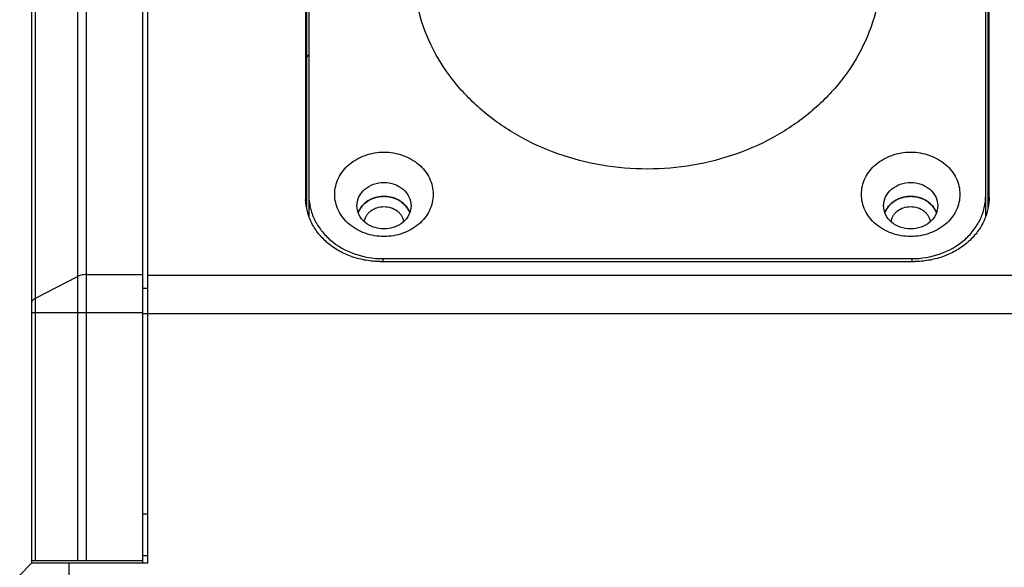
# Model space of a CAD drawing. Header units: millimetres. Extents: x 44 to 322, y 46 to 244.
# Tile 10 of 39: x 68 to 88, y 157 to 168. Entities that reach past the tile are written whole.
import ezdxf

# ---------------------------------------------------------------- set-up
doc = ezdxf.new("R2010")
doc.units = ezdxf.units.MM
doc.header["$LTSCALE"] = 23.1
doc.layers.add('00_COMPONENTS', color=7, linetype='CONTINUOUS')

msp = doc.modelspace()

# ---------------------------------------------------------------- linework, layer by layer
at = {"layer": '00_COMPONENTS'}
for p, q in [((70.3122, 157.3017), (70.3122, 200.5517)), ((68.889, 200.2285), (68.889, 157.3517)), ((69.0658, 200.3017), (69.0658, 157.3517)), ((70.2122, 157.3017), (70.2122, 200.3017)), ((68.0354, 157.3517), (68.0354, 175.0485)), ((67.9622, 157.3017), (67.9622, 174.8999)), ((73.5198, 174.0268), (73.5198, 164.7266)), ((87.4047, 164.7266), (87.4047, 174.0268)), ((73.5872, 173.984), (73.5872, 164.3432)), ((87.3372, 164.3432), (87.3372, 173.984)), ((73.5372, 173.5118), (73.5372, 164.5304)), ((87.3872, 164.5304), (87.3872, 173.5118)), ((73.5372, 167.5721), (73.5872, 167.6221)), ((73.5198, 164.7266), (73.5222, 164.6541)), ((87.4047, 164.7266), (87.4022, 164.6541)), ((75.0372, 163.4259), (85.8872, 163.4259)), ((75.0872, 163.4837), (75.0872, 163.4259)), ((75.0872, 163.4837), (85.8372, 163.4837)), ((85.8372, 163.4837), (85.8372, 163.4259)), ((68.0354, 162.6836), (68.889, 163.1232)), ((69.0658, 163.1609), (70.2122, 163.1609)), ((70.3122, 163.1452), (97.3587, 163.1452)), ((70.2122, 162.8876), (70.3122, 162.8876)), ((67.9622, 162.3884), (70.2122, 162.3884)), ((70.2122, 162.3726), (98.4622, 162.3726)), ((70.2122, 158.3017), (70.3122, 158.3017)), ((70.2122, 157.4517), (70.3122, 157.4517)), ((67.9622, 157.3017), (67.7122, 157.0517)), ((67.9622, 157.3517), (70.2122, 157.3517)), ((67.9622, 157.3017), (70.3122, 157.3017)), ((68.7122, 157.3017), (68.7122, 151.8017))]:
    msp.add_line(p, q, dxfattribs=at)
for centre, radius, start, end in [((74.6348, 164.7266), 1.1151, 180.00033, 181.94225), ((75.1122, 164.1058), 0.6415, 88.05705, 91.94295), ((85.8122, 164.1058), 0.6415, 88.05705, 91.94295), ((86.2896, 164.7266), 1.1151, 358.05775, 359.99967)]:
    msp.add_arc(centre, radius, start, end, dxfattribs=at)
for points, knots in [([(85.2122, 169.3767), (85.2122, 169.1102), (85.15, 168.5716), (84.8748, 167.7997), (84.4295, 167.0902), (83.8326, 166.4706), (83.1078, 165.9637), (82.0025, 165.4599), (80.4622, 165.2013), (78.922, 165.4599), (77.8167, 165.9637), (77.0918, 166.4706), (76.495, 167.0902), (76.0497, 167.7997), (75.7744, 168.5716), (75.7122, 169.1102), (75.7122, 169.3767)], [0, 0, 0, 0, 0.0577654, 0.1162976, 0.17623, 0.2379409, 0.3015211, 0.3667807, 0.5, 0.6332193, 0.6984789, 0.7620591, 0.82377, 0.8837024, 0.9422346, 1, 1, 1, 1]), ([(74.1122, 164.7909), (74.1122, 164.847), (74.1253, 164.9604), (74.1832, 165.1229), (74.277, 165.2722), (74.4464, 165.4482), (74.727, 165.6056), (75.1122, 165.6696), (75.4974, 165.6056), (75.778, 165.4482), (75.9474, 165.2722), (76.0412, 165.1229), (76.0991, 164.9604), (76.1122, 164.847), (76.1122, 164.7909)], [0, 0, 0, 0, 0.0578243, 0.1164252, 0.1764211, 0.2381994, 0.3666367, 0.5, 0.6333633, 0.7618006, 0.8235789, 0.8835748, 0.9421757, 1, 1, 1, 1]), ([(84.8122, 164.7909), (84.8122, 164.847), (84.8253, 164.9604), (84.8832, 165.1229), (84.977, 165.2722), (85.1464, 165.4482), (85.427, 165.6056), (85.8122, 165.6696), (86.1974, 165.6056), (86.478, 165.4482), (86.6474, 165.2722), (86.7412, 165.1229), (86.7991, 164.9604), (86.8122, 164.847), (86.8122, 164.7909)], [0, 0, 0, 0, 0.0578243, 0.1164252, 0.1764211, 0.2381994, 0.3666367, 0.5, 0.6333633, 0.7618006, 0.8235789, 0.8835748, 0.9421757, 1, 1, 1, 1]), ([(74.5622, 164.5591), (74.5622, 164.6208), (74.5927, 164.7488), (74.718, 164.9051), (74.9003, 165.0071), (75.1122, 165.0425), (75.3241, 165.0071), (75.5064, 164.9051), (75.6318, 164.7488), (75.6622, 164.6208), (75.6622, 164.5591)], [0, 0, 0, 0, 0.1160106, 0.2374715, 0.366266, 0.5, 0.633734, 0.7625285, 0.8839894, 1, 1, 1, 1]), ([(85.2622, 164.5591), (85.2622, 164.6208), (85.2927, 164.7488), (85.418, 164.9051), (85.6003, 165.0071), (85.8122, 165.0425), (86.0241, 165.0071), (86.2064, 164.9051), (86.3318, 164.7488), (86.3622, 164.6208), (86.3622, 164.5591)], [0, 0, 0, 0, 0.1160106, 0.2374715, 0.366266, 0.5, 0.633734, 0.7625285, 0.8839894, 1, 1, 1, 1]), ([(75.0372, 163.4259), (74.94, 163.4259), (74.7461, 163.4418), (74.4657, 163.513), (74.206, 163.6288), (73.9765, 163.7852), (73.7857, 163.9768), (73.641, 164.1967), (73.5481, 164.4368), (73.5232, 164.6052), (73.5204, 164.6888)], [0, 0, 0, 0, 0.1340505, 0.2668115, 0.3971487, 0.5242318, 0.6476631, 0.7675698, 0.8846291, 1, 1, 1, 1]), ([(73.5872, 164.7694), (73.5872, 164.6853), (73.6069, 164.5152), (73.6938, 164.2714), (73.8344, 164.0474), (74.0886, 163.7834), (74.509, 163.5473), (74.8931, 163.4837), (75.0872, 163.4837)], [0, 0, 0, 0, 0.1156524, 0.2328479, 0.3528421, 0.4763977, 0.7332726, 1, 1, 1, 1]), ([(76.1122, 164.7909), (76.1122, 164.7348), (76.0991, 164.6214), (76.0412, 164.4589), (75.9474, 164.3095), (75.778, 164.1335), (75.4974, 163.9761), (75.1122, 163.9121), (74.727, 163.9761), (74.4464, 164.1335), (74.277, 164.3095), (74.1832, 164.4589), (74.1253, 164.6214), (74.1122, 164.7348), (74.1122, 164.7909)], [0, 0, 0, 0, 0.0578243, 0.1164252, 0.1764211, 0.2381994, 0.3666367, 0.5, 0.6333633, 0.7618006, 0.8235789, 0.8835748, 0.9421757, 1, 1, 1, 1]), ([(75.6368, 164.4175), (75.6191, 164.4656), (75.5643, 164.5581), (75.4398, 164.6643), (75.284, 164.7319), (75.1122, 164.755), (74.9404, 164.7319), (74.7847, 164.6643), (74.6601, 164.5581), (74.6053, 164.4656), (74.5876, 164.4175)], [0, 0, 0, 0, 0.1171857, 0.2400574, 0.3683916, 0.5, 0.6316084, 0.7599426, 0.8828143, 1, 1, 1, 1]), ([(74.5878, 164.4178), (74.5963, 164.441), (74.6176, 164.4863), (74.6759, 164.5701), (74.7762, 164.6584), (74.9249, 164.7269), (75.0348, 164.745), (75.0905, 164.7469)], [0, 0, 0, 0, 0.1164513, 0.2353039, 0.4807458, 0.7369374, 1, 1, 1, 1]), ([(75.0479, 164.744), (75.0352, 164.7417), (75.0163, 164.7382), (74.991, 164.7336), (74.9751, 164.7306), (74.9625, 164.7283), (74.9546, 164.7268), (74.949, 164.7259), (74.9459, 164.7252), (74.9429, 164.724), (74.9391, 164.7227), (74.933, 164.7204), (74.9254, 164.7177), (74.9133, 164.7133), (74.8982, 164.7077), (74.883, 164.7022), (74.8709, 164.6978), (74.8633, 164.695), (74.8572, 164.6928), (74.8535, 164.6914), (74.8504, 164.6904), (74.8476, 164.6889), (74.8428, 164.6861), (74.836, 164.6822), (74.8251, 164.6758), (74.8114, 164.668), (74.7978, 164.6601), (74.7868, 164.6537), (74.7786, 164.649), (74.7718, 164.645), (74.767, 164.6423), (74.7643, 164.6407), (74.7622, 164.6396), (74.7605, 164.638), (74.7582, 164.636), (74.7541, 164.6325), (74.7483, 164.6275), (74.7413, 164.6215), (74.732, 164.6135), (74.7203, 164.6036), (74.7087, 164.5936), (74.6994, 164.5856), (74.6936, 164.5806), (74.6894, 164.5771), (74.6872, 164.5751), (74.6855, 164.5727), (74.6832, 164.5699), (74.6796, 164.5653), (74.675, 164.5595), (74.6678, 164.5503), (74.6587, 164.5388), (74.6497, 164.5274), (74.6424, 164.5182), (74.6379, 164.5124), (74.6342, 164.5079), (74.632, 164.5049), (74.6301, 164.5027), (74.6287, 164.5002), (74.6265, 164.4955), (74.6231, 164.4889), (74.6179, 164.4784), (74.6114, 164.4652), (74.6009, 164.4441), (74.593, 164.4283), (74.5878, 164.4178)], [0, 0, 0, 0, 0.0625, 0.09375, 0.125, 0.140625, 0.15625, 0.1640625, 0.1679688, 0.171875, 0.1796875, 0.1875, 0.203125, 0.21875, 0.25, 0.28125, 0.296875, 0.3125, 0.3203125, 0.328125, 0.3320312, 0.3359375, 0.34375, 0.359375, 0.375, 0.40625, 0.4375, 0.453125, 0.46875, 0.484375, 0.4921875, 0.4960938, 0.5, 0.5039062, 0.5078125, 0.515625, 0.53125, 0.546875, 0.5625, 0.59375, 0.625, 0.640625, 0.65625, 0.6640625, 0.6679688, 0.671875, 0.6796875, 0.6875, 0.703125, 0.71875, 0.75, 0.78125, 0.796875, 0.8125, 0.8203125, 0.828125, 0.8320312, 0.8359375, 0.84375, 0.859375, 0.875, 0.90625, 0.9375, 1, 1, 1, 1]), ([(75.1122, 164.7473), (75.1098, 164.7472), (75.1067, 164.7472), (75.1033, 164.7472), (75.1005, 164.7471), (75.0969, 164.7471), (75.0932, 164.747), (75.0904, 164.7469), (75.0881, 164.7468), (75.0857, 164.7467), (75.0833, 164.7466), (75.0816, 164.7465), (75.0793, 164.7464), (75.0765, 164.7462), (75.0736, 164.7461), (75.0707, 164.7459), (75.0682, 164.7457), (75.0658, 164.7456), (75.0635, 164.7454), (75.0619, 164.7453), (75.0608, 164.7452), (75.0593, 164.7451), (75.0565, 164.7448), (75.0526, 164.7445), (75.0495, 164.7442), (75.0479, 164.744)], [0, 0, 0, 0, 0.125, 0.15625, 0.1875, 0.25, 0.3125, 0.34375, 0.375, 0.4375, 0.46875, 0.5, 0.53125, 0.5625, 0.625, 0.65625, 0.6875, 0.75, 0.78125, 0.8125, 0.828125, 0.84375, 0.875, 0.9375, 1, 1, 1, 1]), ([(75.1765, 164.744), (75.1754, 164.7441), (75.173, 164.7444), (75.17, 164.7446), (75.1677, 164.7449), (75.1649, 164.7451), (75.1613, 164.7454), (75.1576, 164.7456), (75.1549, 164.7458), (75.1526, 164.746), (75.1502, 164.7461), (75.1477, 164.7463), (75.1461, 164.7464), (75.1438, 164.7465), (75.1409, 164.7466), (75.1381, 164.7467), (75.1351, 164.7469), (75.1326, 164.7469), (75.1303, 164.747), (75.1279, 164.7471), (75.1263, 164.7471), (75.1252, 164.7471), (75.1237, 164.7472), (75.1209, 164.7472), (75.117, 164.7472), (75.1138, 164.7473), (75.1122, 164.7473)], [0, 0, 0, 0, 0.0625, 0.125, 0.15625, 0.1875, 0.25, 0.3125, 0.34375, 0.375, 0.4375, 0.46875, 0.5, 0.53125, 0.5625, 0.625, 0.65625, 0.6875, 0.75, 0.78125, 0.8125, 0.828125, 0.84375, 0.875, 0.9375, 1, 1, 1, 1]), ([(75.134, 164.7469), (75.1896, 164.745), (75.2995, 164.7269), (75.4482, 164.6584), (75.5485, 164.5701), (75.6068, 164.4863), (75.6282, 164.441), (75.6367, 164.4178)], [0, 0, 0, 0, 0.2630626, 0.5192542, 0.7646961, 0.8835487, 1, 1, 1, 1]), ([(75.6367, 164.4178), (75.6316, 164.428), (75.6241, 164.4433), (75.614, 164.4638), (75.6077, 164.4765), (75.6027, 164.4868), (75.5995, 164.4931), (75.5973, 164.4976), (75.596, 164.5001), (75.594, 164.5024), (75.5918, 164.5054), (75.5881, 164.5101), (75.5835, 164.516), (75.5762, 164.5253), (75.567, 164.5371), (75.5578, 164.5488), (75.5505, 164.5582), (75.5459, 164.564), (75.5423, 164.5687), (75.5399, 164.5716), (75.5382, 164.5741), (75.536, 164.5761), (75.5318, 164.5796), (75.5261, 164.5846), (75.5168, 164.5926), (75.5051, 164.6026), (75.4935, 164.6127), (75.4842, 164.6207), (75.4773, 164.6267), (75.4715, 164.6317), (75.4674, 164.6352), (75.4651, 164.6372), (75.4634, 164.6388), (75.4613, 164.6399), (75.4586, 164.6415), (75.4538, 164.6442), (75.447, 164.6482), (75.4388, 164.653), (75.4279, 164.6593), (75.4143, 164.6673), (75.4006, 164.6752), (75.3897, 164.6815), (75.3829, 164.6855), (75.3782, 164.6883), (75.3754, 164.6898), (75.3724, 164.6908), (75.3687, 164.6922), (75.3627, 164.6944), (75.3553, 164.6971), (75.3434, 164.7015), (75.3286, 164.707), (75.3137, 164.7125), (75.3018, 164.7168), (75.2944, 164.7196), (75.2885, 164.7218), (75.2847, 164.7231), (75.2818, 164.7243), (75.2786, 164.725), (75.2728, 164.726), (75.2647, 164.7276), (75.2516, 164.73), (75.2353, 164.7331), (75.2092, 164.7379), (75.1896, 164.7416), (75.1765, 164.744)], [0, 0, 0, 0, 0.0625, 0.09375, 0.125, 0.140625, 0.15625, 0.1640625, 0.1679688, 0.171875, 0.1796875, 0.1875, 0.203125, 0.21875, 0.25, 0.28125, 0.296875, 0.3125, 0.3203125, 0.328125, 0.3320312, 0.3359375, 0.34375, 0.359375, 0.375, 0.40625, 0.4375, 0.453125, 0.46875, 0.484375, 0.4921875, 0.4960938, 0.5, 0.5039062, 0.5078125, 0.515625, 0.53125, 0.546875, 0.5625, 0.59375, 0.625, 0.640625, 0.65625, 0.6640625, 0.6679688, 0.671875, 0.6796875, 0.6875, 0.703125, 0.71875, 0.75, 0.78125, 0.796875, 0.8125, 0.8203125, 0.828125, 0.8320312, 0.8359375, 0.84375, 0.859375, 0.875, 0.90625, 0.9375, 1, 1, 1, 1]), ([(86.8122, 164.7909), (86.8122, 164.7348), (86.7991, 164.6214), (86.7412, 164.4589), (86.6474, 164.3095), (86.478, 164.1335), (86.1974, 163.9761), (85.8122, 163.9121), (85.427, 163.9761), (85.1464, 164.1335), (84.977, 164.3095), (84.8832, 164.4589), (84.8253, 164.6214), (84.8122, 164.7348), (84.8122, 164.7909)], [0, 0, 0, 0, 0.0578243, 0.1164252, 0.1764211, 0.2381994, 0.3666367, 0.5, 0.6333633, 0.7618006, 0.8235789, 0.8835748, 0.9421757, 1, 1, 1, 1]), ([(86.3368, 164.4175), (86.3191, 164.4656), (86.2643, 164.5581), (86.1398, 164.6643), (85.984, 164.7319), (85.8122, 164.755), (85.6404, 164.7319), (85.4847, 164.6643), (85.3601, 164.5581), (85.3053, 164.4656), (85.2876, 164.4175)], [0, 0, 0, 0, 0.1171857, 0.2400574, 0.3683916, 0.5, 0.6316084, 0.7599426, 0.8828143, 1, 1, 1, 1]), ([(85.2878, 164.4178), (85.2963, 164.441), (85.3176, 164.4863), (85.3759, 164.5701), (85.4762, 164.6584), (85.6249, 164.7269), (85.7348, 164.745), (85.7905, 164.7469)], [0, 0, 0, 0, 0.1164513, 0.2353039, 0.4807458, 0.7369374, 1, 1, 1, 1]), ([(85.7479, 164.744), (85.7352, 164.7417), (85.7163, 164.7382), (85.691, 164.7336), (85.6751, 164.7306), (85.6625, 164.7283), (85.6546, 164.7268), (85.649, 164.7259), (85.6459, 164.7252), (85.6429, 164.724), (85.6391, 164.7227), (85.633, 164.7204), (85.6254, 164.7177), (85.6133, 164.7133), (85.5982, 164.7077), (85.583, 164.7022), (85.5709, 164.6978), (85.5633, 164.695), (85.5572, 164.6928), (85.5535, 164.6914), (85.5504, 164.6904), (85.5476, 164.6889), (85.5428, 164.6861), (85.536, 164.6822), (85.5251, 164.6758), (85.5114, 164.668), (85.4978, 164.6601), (85.4868, 164.6537), (85.4786, 164.649), (85.4718, 164.645), (85.467, 164.6423), (85.4643, 164.6407), (85.4622, 164.6396), (85.4605, 164.638), (85.4582, 164.636), (85.4541, 164.6325), (85.4483, 164.6275), (85.4413, 164.6215), (85.432, 164.6135), (85.4203, 164.6036), (85.4087, 164.5936), (85.3994, 164.5856), (85.3936, 164.5806), (85.3894, 164.5771), (85.3872, 164.5751), (85.3855, 164.5727), (85.3832, 164.5699), (85.3796, 164.5653), (85.375, 164.5595), (85.3678, 164.5503), (85.3587, 164.5388), (85.3497, 164.5274), (85.3424, 164.5182), (85.3379, 164.5124), (85.3342, 164.5079), (85.332, 164.5049), (85.3301, 164.5027), (85.3287, 164.5002), (85.3265, 164.4955), (85.3231, 164.4889), (85.3179, 164.4784), (85.3114, 164.4652), (85.3009, 164.4441), (85.293, 164.4283), (85.2878, 164.4178)], [0, 0, 0, 0, 0.0625, 0.09375, 0.125, 0.140625, 0.15625, 0.1640625, 0.1679688, 0.171875, 0.1796875, 0.1875, 0.203125, 0.21875, 0.25, 0.28125, 0.296875, 0.3125, 0.3203125, 0.328125, 0.3320312, 0.3359375, 0.34375, 0.359375, 0.375, 0.40625, 0.4375, 0.453125, 0.46875, 0.484375, 0.4921875, 0.4960938, 0.5, 0.5039062, 0.5078125, 0.515625, 0.53125, 0.546875, 0.5625, 0.59375, 0.625, 0.640625, 0.65625, 0.6640625, 0.6679688, 0.671875, 0.6796875, 0.6875, 0.703125, 0.71875, 0.75, 0.78125, 0.796875, 0.8125, 0.8203125, 0.828125, 0.8320312, 0.8359375, 0.84375, 0.859375, 0.875, 0.90625, 0.9375, 1, 1, 1, 1]), ([(85.8122, 164.7473), (85.8098, 164.7472), (85.8067, 164.7472), (85.8033, 164.7472), (85.8005, 164.7471), (85.7969, 164.7471), (85.7932, 164.747), (85.7904, 164.7469), (85.7881, 164.7468), (85.7857, 164.7467), (85.7833, 164.7466), (85.7816, 164.7465), (85.7793, 164.7464), (85.7765, 164.7462), (85.7736, 164.7461), (85.7707, 164.7459), (85.7682, 164.7457), (85.7658, 164.7456), (85.7635, 164.7454), (85.7619, 164.7453), (85.7608, 164.7452), (85.7593, 164.7451), (85.7565, 164.7448), (85.7526, 164.7445), (85.7495, 164.7442), (85.7479, 164.744)], [0, 0, 0, 0, 0.125, 0.15625, 0.1875, 0.25, 0.3125, 0.34375, 0.375, 0.4375, 0.46875, 0.5, 0.53125, 0.5625, 0.625, 0.65625, 0.6875, 0.75, 0.78125, 0.8125, 0.828125, 0.84375, 0.875, 0.9375, 1, 1, 1, 1]), ([(85.8765, 164.744), (85.8754, 164.7441), (85.873, 164.7444), (85.87, 164.7446), (85.8677, 164.7449), (85.8649, 164.7451), (85.8613, 164.7454), (85.8576, 164.7456), (85.8549, 164.7458), (85.8526, 164.746), (85.8502, 164.7461), (85.8477, 164.7463), (85.8461, 164.7464), (85.8438, 164.7465), (85.8409, 164.7466), (85.8381, 164.7467), (85.8351, 164.7469), (85.8326, 164.7469), (85.8303, 164.747), (85.8279, 164.7471), (85.8263, 164.7471), (85.8252, 164.7471), (85.8237, 164.7472), (85.8209, 164.7472), (85.817, 164.7472), (85.8138, 164.7473), (85.8122, 164.7473)], [0, 0, 0, 0, 0.0625, 0.125, 0.15625, 0.1875, 0.25, 0.3125, 0.34375, 0.375, 0.4375, 0.46875, 0.5, 0.53125, 0.5625, 0.625, 0.65625, 0.6875, 0.75, 0.78125, 0.8125, 0.828125, 0.84375, 0.875, 0.9375, 1, 1, 1, 1]), ([(85.834, 164.7469), (85.8896, 164.745), (85.9995, 164.7269), (86.1482, 164.6584), (86.2485, 164.5701), (86.3068, 164.4863), (86.3282, 164.441), (86.3367, 164.4178)], [0, 0, 0, 0, 0.2630626, 0.5192542, 0.7646961, 0.8835487, 1, 1, 1, 1]), ([(85.8372, 163.4837), (86.0313, 163.4837), (86.4154, 163.5473), (86.8359, 163.7834), (87.09, 164.0474), (87.2307, 164.2714), (87.3176, 164.5152), (87.3372, 164.6853), (87.3372, 164.7694)], [0, 0, 0, 0, 0.2667274, 0.5236023, 0.6471579, 0.7671521, 0.8843476, 1, 1, 1, 1]), ([(86.3367, 164.4178), (86.3316, 164.428), (86.3241, 164.4433), (86.314, 164.4638), (86.3077, 164.4765), (86.3027, 164.4868), (86.2995, 164.4931), (86.2973, 164.4976), (86.296, 164.5001), (86.294, 164.5024), (86.2918, 164.5054), (86.2881, 164.5101), (86.2835, 164.516), (86.2762, 164.5253), (86.267, 164.5371), (86.2578, 164.5488), (86.2505, 164.5582), (86.2459, 164.564), (86.2423, 164.5687), (86.2399, 164.5716), (86.2382, 164.5741), (86.236, 164.5761), (86.2318, 164.5796), (86.2261, 164.5846), (86.2168, 164.5926), (86.2051, 164.6026), (86.1935, 164.6127), (86.1842, 164.6207), (86.1773, 164.6267), (86.1715, 164.6317), (86.1674, 164.6352), (86.1651, 164.6372), (86.1634, 164.6388), (86.1613, 164.6399), (86.1586, 164.6415), (86.1538, 164.6442), (86.147, 164.6482), (86.1388, 164.653), (86.1279, 164.6593), (86.1143, 164.6673), (86.1006, 164.6752), (86.0897, 164.6815), (86.0829, 164.6855), (86.0782, 164.6883), (86.0754, 164.6898), (86.0724, 164.6908), (86.0687, 164.6922), (86.0627, 164.6944), (86.0553, 164.6971), (86.0434, 164.7015), (86.0286, 164.707), (86.0137, 164.7125), (86.0018, 164.7168), (85.9944, 164.7196), (85.9885, 164.7218), (85.9847, 164.7231), (85.9818, 164.7243), (85.9786, 164.725), (85.9728, 164.726), (85.9647, 164.7276), (85.9516, 164.73), (85.9353, 164.7331), (85.9092, 164.7379), (85.8896, 164.7416), (85.8765, 164.744)], [0, 0, 0, 0, 0.0625, 0.09375, 0.125, 0.140625, 0.15625, 0.1640625, 0.1679688, 0.171875, 0.1796875, 0.1875, 0.203125, 0.21875, 0.25, 0.28125, 0.296875, 0.3125, 0.3203125, 0.328125, 0.3320312, 0.3359375, 0.34375, 0.359375, 0.375, 0.40625, 0.4375, 0.453125, 0.46875, 0.484375, 0.4921875, 0.4960938, 0.5, 0.5039062, 0.5078125, 0.515625, 0.53125, 0.546875, 0.5625, 0.59375, 0.625, 0.640625, 0.65625, 0.6640625, 0.6679688, 0.671875, 0.6796875, 0.6875, 0.703125, 0.71875, 0.75, 0.78125, 0.796875, 0.8125, 0.8203125, 0.828125, 0.8320312, 0.8359375, 0.84375, 0.859375, 0.875, 0.90625, 0.9375, 1, 1, 1, 1]), ([(87.404, 164.6888), (87.4012, 164.6052), (87.3763, 164.4368), (87.2834, 164.1967), (87.1387, 163.9768), (86.948, 163.7852), (86.7185, 163.6288), (86.4587, 163.513), (86.1783, 163.4418), (85.9844, 163.4259), (85.8872, 163.4259)], [0, 0, 0, 0, 0.1153709, 0.2324302, 0.3523369, 0.4757682, 0.6028513, 0.7331885, 0.8659495, 1, 1, 1, 1]), ([(75.6622, 164.5591), (75.6622, 164.4974), (75.6318, 164.3694), (75.5064, 164.2131), (75.3241, 164.1111), (75.1122, 164.0757), (74.9003, 164.1111), (74.718, 164.2131), (74.5927, 164.3694), (74.5622, 164.4974), (74.5622, 164.5591)], [0, 0, 0, 0, 0.1160106, 0.2374715, 0.366266, 0.5, 0.633734, 0.7625285, 0.8839894, 1, 1, 1, 1]), ([(74.7144, 164.2341), (74.7169, 164.255), (74.7266, 164.2968), (74.7541, 164.3556), (74.7936, 164.409), (74.8611, 164.4714), (74.9679, 164.5266), (75.0638, 164.5414), (75.1122, 164.5414)], [0, 0, 0, 0, 0.1155637, 0.2331487, 0.3536778, 0.4776328, 0.734481, 1, 1, 1, 1]), ([(75.1122, 164.5414), (75.1606, 164.5414), (75.2565, 164.5266), (75.3634, 164.4714), (75.4308, 164.409), (75.4703, 164.3556), (75.4978, 164.2968), (75.5075, 164.255), (75.5101, 164.2341)], [0, 0, 0, 0, 0.265519, 0.5223672, 0.6463222, 0.7668513, 0.8844363, 1, 1, 1, 1]), ([(86.3622, 164.5591), (86.3622, 164.4974), (86.3318, 164.3694), (86.2064, 164.2131), (86.0241, 164.1111), (85.8122, 164.0757), (85.6003, 164.1111), (85.418, 164.2131), (85.2927, 164.3694), (85.2622, 164.4974), (85.2622, 164.5591)], [0, 0, 0, 0, 0.1160106, 0.2374715, 0.366266, 0.5, 0.633734, 0.7625285, 0.8839894, 1, 1, 1, 1]), ([(85.4144, 164.2341), (85.4169, 164.255), (85.4266, 164.2968), (85.4541, 164.3556), (85.4936, 164.409), (85.5611, 164.4714), (85.6679, 164.5266), (85.7638, 164.5414), (85.8122, 164.5414)], [0, 0, 0, 0, 0.1155637, 0.2331487, 0.3536778, 0.4776328, 0.734481, 1, 1, 1, 1]), ([(85.8122, 164.5414), (85.8606, 164.5414), (85.9565, 164.5266), (86.0634, 164.4714), (86.1308, 164.409), (86.1703, 164.3556), (86.1978, 164.2968), (86.2075, 164.255), (86.2101, 164.2341)], [0, 0, 0, 0, 0.265519, 0.5223672, 0.6463222, 0.7668513, 0.8844363, 1, 1, 1, 1]), ([(69.0658, 163.1609), (69.0495, 163.1609), (68.9891, 163.1578), (68.9283, 163.1435), (68.889, 163.1232)], [0, 0, 0, 0, 0.2688369, 1, 1, 1, 1]), ([(67.9622, 162.5925), (67.9622, 162.6102), (67.9805, 162.6502), (68.0152, 162.6731), (68.0354, 162.6836)], [0, 0, 0, 0, 0.435648, 1, 1, 1, 1])]:
    msp.add_open_spline(points, degree=3, knots=knots, dxfattribs=at)

doc.saveas('drawing.dxf')
